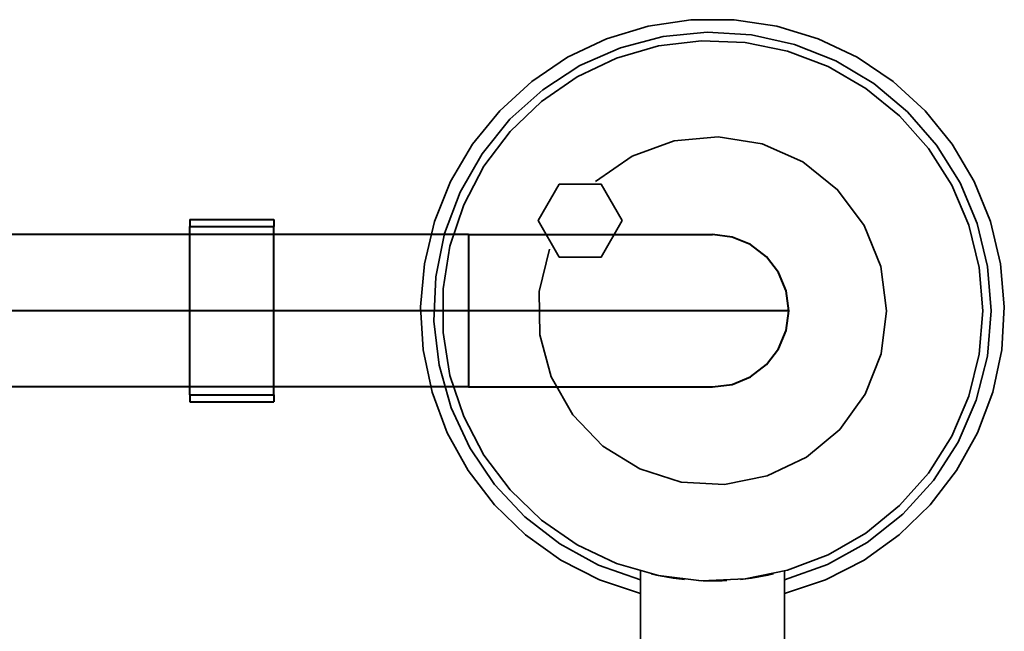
# Model space of a CAD drawing. Header units: millimetres. Extents: x 0 to 1340, y 0 to 800.
# Tile 61 of 100: x 261 to 288, y 280 to 297. Entities that reach past the tile are written whole.
import ezdxf

# ---------------------------------------------------------------- set-up
doc = ezdxf.new("R2010")
doc.units = ezdxf.units.MM
doc.layers.add('OUTLINE', color=7, linetype='Continuous', lineweight=35, true_color=0x141414)
doc.layers.add('REFRIG', color=7, linetype='Continuous', lineweight=40, true_color=0xc83c28)

msp = doc.modelspace()

# ---------------------------------------------------------------- linework, layer by layer
at = {"layer": 'OUTLINE'}
for points in [[(278, 281.317), (276.862, 281.699), (275.793, 282.245), (274.816, 282.942), (273.954, 283.777), (273.223, 284.729), (272.642, 285.78), (272.222, 286.904), (271.973, 288.078), (271.901, 289.276), (272.006, 290.472), (272.286, 291.639), (272.736, 292.751), (273.346, 293.785), (274.101, 294.718), (274.986, 295.529), (275.982, 296.2), (277.065, 296.716), (278.213, 297.067), (279.4, 297.244), (280.6, 297.244), (281.787, 297.067), (282.935, 296.716), (284.018, 296.2), (285.014, 295.529), (285.899, 294.718), (286.654, 293.785), (287.264, 292.751), (287.714, 291.639), (287.994, 290.472), (288.099, 289.276), (288.027, 288.078), (287.778, 286.904), (287.358, 285.78), (286.777, 284.729), (286.046, 283.777), (285.184, 282.942), (284.207, 282.245), (283.138, 281.699), (282, 281.317)], [(278, 281.696), (276.843, 282.107), (275.765, 282.696), (274.794, 283.448), (273.955, 284.344), (273.268, 285.362), (272.75, 286.475), (272.415, 287.657), (272.272, 288.876), (272.324, 290.103), (272.569, 291.307), (273.001, 292.456), (273.61, 293.522), (274.38, 294.479), (275.292, 295.301), (276.322, 295.969), (277.445, 296.466), (278.633, 296.778), (279.855, 296.899), (281.081, 296.824), (282.279, 296.557), (283.42, 296.103), (284.475, 295.474), (285.417, 294.686), (286.222, 293.759), (286.871, 292.716), (287.346, 291.584), (287.636, 290.391), (287.733, 289.167)], [(287.5, 289.167), (287.403, 290.37), (287.114, 291.542), (286.641, 292.652), (285.996, 293.672), (285.195, 294.576), (284.26, 295.339), (283.215, 295.943), (282.087, 296.371), (280.904, 296.612), (279.698, 296.661), (278.5, 296.515), (277.34, 296.179), (276.25, 295.662), (275.257, 294.976), (274.386, 294.14), (273.661, 293.175), (273.1, 292.106), (272.718, 290.962), (272.524, 289.77), (272.524, 288.563), (272.718, 287.372), (273.1, 286.227), (273.661, 285.158), (274.386, 284.193), (275.257, 283.357), (276.25, 282.671), (277.34, 282.154), (278.5, 281.818), (279.698, 281.673), (280.904, 281.721), (282.087, 281.963), (283.215, 282.391), (284.26, 282.994), (285.195, 283.758), (285.996, 284.661), (286.641, 285.681), (287.114, 286.792), (287.403, 287.964), (287.5, 289.167)], [(284.833, 289.167), (284.676, 290.391), (284.213, 291.536), (283.475, 292.526), (282.51, 293.297), (281.382, 293.798), (280.163, 293.997), (278.934, 293.881), (277.774, 293.457), (276.759, 292.753)], [(277.5, 291.667), (276.917, 292.677), (275.75, 292.677), (275.167, 291.667), (275.75, 290.656), (276.917, 290.656), (277.5, 291.667)], [(275.478, 290.873), (275.196, 289.701), (275.214, 288.495), (275.529, 287.331), (276.123, 286.281), (276.958, 285.411), (277.982, 284.775), (279.133, 284.412), (280.337, 284.345), (281.52, 284.579), (282.609, 285.098), (283.535, 285.87), (284.241, 286.848), (284.683, 287.97), (284.833, 289.167)], [(287.733, 289.167), (287.63, 287.907), (287.323, 286.68), (286.82, 285.521), (286.135, 284.458), (285.286, 283.522), (284.295, 282.736), (283.19, 282.122), (282, 281.696)], [(278, 278.333), (278, 281.938)], [(279.222, 281.707), (279.067, 281.725), (278.913, 281.746), (278.759, 281.77), (278.605, 281.798), (278.452, 281.828), (278.3, 281.862)], [(281.691, 281.86), (281.54, 281.826), (281.388, 281.796), (281.236, 281.769), (281.084, 281.745), (280.931, 281.725), (280.778, 281.707)], [(282, 278.333), (282, 281.938)], [(280.4, 281.677), (280.268, 281.671), (280.137, 281.668), (280.005, 281.667), (279.873, 281.668), (279.742, 281.671), (279.61, 281.677)], [(279.922, 281.667), (279.935, 281.667), (279.948, 281.667), (279.961, 281.667), (279.974, 281.667), (279.987, 281.667), (280, 281.667)]]:
    msp.add_lwpolyline(points, dxfattribs=at)
at = {"layer": 'REFRIG'}
for points in [[(265.5, 291.7), (265.5, 291.667), (265.5, 291.633), (265.5, 291.6), (265.5, 291.567), (265.5, 291.533), (265.5, 291.5)], [(265.5, 291.7), (267.833, 291.7)], [(267.833, 291.7), (267.833, 291.667), (267.833, 291.633), (267.833, 291.6), (267.833, 291.567), (267.833, 291.533), (267.833, 291.5)], [(273.233, 291.283), (256.948, 291.283)], [(265.5, 286.833), (265.5, 291.5)], [(265.5, 291.5), (267.833, 291.5)], [(267.833, 286.833), (267.833, 291.5)], [(273.233, 291.283), (273.233, 290.931), (273.233, 290.578), (273.233, 290.225), (273.233, 289.872), (273.233, 289.519), (273.233, 289.167)], [(273.233, 291.283), (274.361, 291.283), (275.489, 291.283), (276.617, 291.283), (277.744, 291.283), (278.872, 291.283), (280, 291.283)], [(282.117, 289.167), (282.045, 289.715), (281.833, 290.225), (281.497, 290.663), (281.058, 291), (280.548, 291.211), (280, 291.283)], [(280, 291.283), (280, 291.283), (280, 291.283), (280, 291.283), (280, 291.283), (280, 291.283), (280, 291.283)], [(282.117, 289.167), (282.045, 289.715), (281.833, 290.225), (281.497, 290.663), (281.058, 291), (280.548, 291.211), (280, 291.283)], [(280, 291.283), (280, 291.283), (280, 291.283), (280, 291.283), (280, 291.283), (280, 291.283), (280, 291.283)], [(273.233, 289.167), (256.948, 289.167)], [(282.117, 289.167), (280.848, 289.167), (279.579, 289.167), (278.31, 289.167), (277.04, 289.167), (275.771, 289.167), (274.502, 289.167), (273.233, 289.167)], [(273.233, 289.167), (273.233, 288.814), (273.233, 288.461), (273.233, 288.108), (273.233, 287.756), (273.233, 287.403), (273.233, 287.05)], [(280, 287.05), (280.548, 287.122), (281.058, 287.334), (281.497, 287.67), (281.833, 288.108), (282.045, 288.619), (282.117, 289.167)], [(280, 287.05), (280.548, 287.122), (281.058, 287.334), (281.497, 287.67), (281.833, 288.108), (282.045, 288.619), (282.117, 289.167)], [(273.233, 287.05), (256.948, 287.05)], [(273.233, 287.05), (274.361, 287.05), (275.489, 287.05), (276.617, 287.05), (277.744, 287.05), (278.872, 287.05), (280, 287.05)], [(280, 287.05), (280, 287.05), (280, 287.05), (280, 287.05), (280, 287.05), (280, 287.05), (280, 287.05)], [(280, 287.05), (280, 287.05), (280, 287.05), (280, 287.05), (280, 287.05), (280, 287.05), (280, 287.05)], [(265.5, 286.833), (265.5, 286.8), (265.5, 286.767), (265.5, 286.733), (265.5, 286.7), (265.5, 286.667), (265.5, 286.633)], [(265.5, 286.833), (267.833, 286.833)], [(265.5, 286.633), (267.833, 286.633)], [(267.833, 286.833), (267.833, 286.8), (267.833, 286.767), (267.833, 286.733), (267.833, 286.7), (267.833, 286.667), (267.833, 286.633)]]:
    msp.add_lwpolyline(points, dxfattribs=at)

doc.saveas('drawing.dxf')
